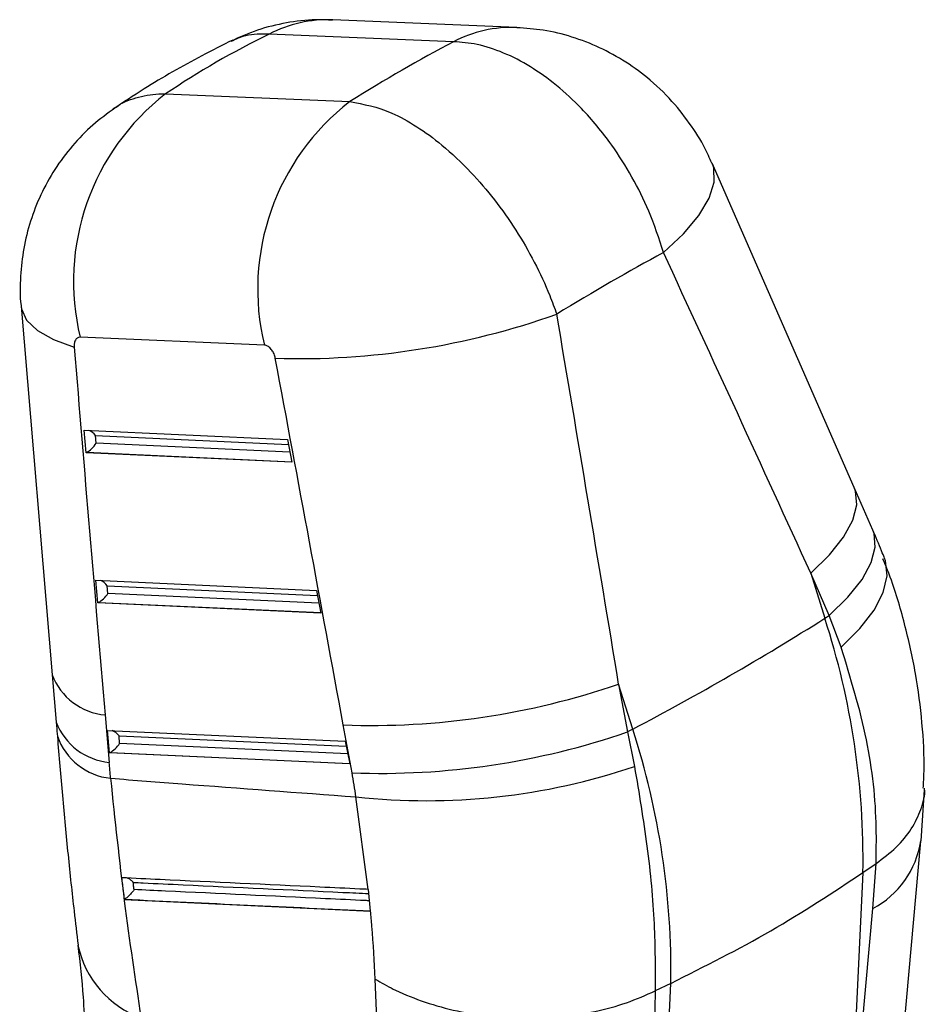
# Model space of a CAD drawing. Extents: x 11 to 368, y 17 to 293.
# Tile 24 of 24: x 333 to 368, y 220 to 258. Entities that reach past the tile are written whole.
import ezdxf

# ---------------------------------------------------------------- set-up
doc = ezdxf.new("R2010")
doc.units = 0
doc.layers.get('0').update_dxf_attribs({"linetype": 'CONTINUOUS'})

msp = doc.modelspace()

# ---------------------------------------------------------------- linework, layer by layer
at = {"color": 7, "linetype": 'CONTINUOUS'}
for p, q in [((352.3456, 257.9423), (345.1515, 258.2436)), ((349.8634, 257.3866), (342.6692, 257.6879)), ((338.6191, 255.3497), (345.8132, 255.0485)), ((365.5248, 239.9611), (359.9664, 252.6416)), ((332.9736, 247.052), (334.1851, 232.6526)), ((342.4774, 245.5344), (335.2832, 245.8357)), ((335.4406, 242.2092), (343.3821, 241.845)), ((335.5092, 241.3268), (335.4406, 242.2092)), ((335.909, 241.6949), (335.8857, 241.9939)), ((343.3821, 241.845), (343.5519, 240.9579)), ((343.5519, 240.9579), (335.5092, 241.3268)), ((366.2469, 238.3063), (365.5247, 239.9613)), ((363.8243, 236.621), (364.3725, 234.8557)), ((364.5465, 234.966), (363.8243, 236.621)), ((335.897, 236.3433), (344.511, 235.9481)), ((335.9656, 235.4609), (335.897, 236.3433)), ((336.3654, 235.8289), (336.3421, 236.1279)), ((344.511, 235.9481), (344.6808, 235.0611)), ((344.6808, 235.0611), (335.9656, 235.4609)), ((364.3725, 234.8557), (364.5465, 234.966)), ((365.0099, 233.7275), (364.5465, 234.966)), ((334.1852, 232.6522), (334.3443, 230.801)), ((356.8661, 230.5224), (356.318, 232.2877)), ((356.318, 232.2877), (356.6618, 230.4143)), ((336.2569, 231.0791), (336.4161, 229.2279)), ((336.3534, 230.4773), (345.6399, 230.0513)), ((336.422, 229.5949), (336.3534, 230.4773)), ((345.9023, 228.8162), (345.5585, 230.6896)), ((356.8661, 230.5224), (356.6618, 230.4143)), ((336.8218, 229.963), (336.7985, 230.2619)), ((356.6618, 230.4143), (356.9361, 229.0666)), ((345.6399, 230.0513), (345.8097, 229.1643)), ((345.8097, 229.1643), (336.422, 229.5949)), ((346.5373, 224.2625), (346.0566, 227.881)), ((368.1294, 226.162), (368.2656, 228.1508)), ((367.1378, 215.264), (368.1185, 226.1532)), ((365.8627, 224.9235), (366.374, 225.2778)), ((366.244, 223.5119), (366.3754, 225.2787)), ((366.3754, 225.2787), (366.374, 225.2778)), ((365.8627, 224.9235), (365.265, 212.6258)), ((346.5401, 224.2624), (346.5373, 224.2625)), ((346.6287, 223.4155), (346.5401, 224.2624)), ((337.0022, 223.8724), (337.011, 223.8774)), ((337.0022, 223.8724), (346.6241, 223.4157)), ((346.6241, 223.4157), (346.6287, 223.4155)), ((365.265, 212.6258), (366.244, 223.5119)), ((346.8945, 218.7929), (346.8095, 220.7606)), ((358.3564, 220.5902), (357.7471, 220.2976)), ((357.7587, 208.2924), (358.3564, 220.5902)), ((357.7456, 220.2969), (357.7174, 218.5896)), ((357.7471, 220.2976), (357.7456, 220.2969))]:
    msp.add_line(p, q, dxfattribs=at)
at = {"color": 8, "linetype": 'CONTINUOUS'}
for p, q in [((335.8857, 241.9939), (343.4197, 241.6483)), ((343.4773, 241.3477), (335.909, 241.6949)), ((335.5395, 241.3427), (343.5486, 240.9753)), ((336.3421, 236.1279), (344.5486, 235.7514)), ((335.9959, 235.4768), (344.6775, 235.0785)), ((344.6062, 235.4509), (336.3654, 235.8289)), ((336.7985, 230.2619), (345.6776, 229.8546)), ((345.7351, 229.5541), (336.8218, 229.963)), ((336.4523, 229.6108), (345.8064, 229.1817))]:
    msp.add_line(p, q, dxfattribs=at)
at = {"color": 8, "linetype": 'CONTINUOUS', "flags": 128}
for points in [[(358.0682, 249.1471), (358.8517, 249.8779), (359.454, 250.5942), (359.858, 251.2753), (360.0519, 251.9018), (360.0303, 252.4556), (359.9662, 252.6422)], [(332.9737, 247.0507), (332.9889, 246.9442), (333.1905, 246.5096), (333.6096, 246.1083), (334.2344, 245.7515), (335.0479, 245.4489)], [(363.8243, 236.621), (364.5515, 237.3331), (365.1024, 238.0284), (365.4619, 238.6878), (365.6204, 239.2934), (365.5735, 239.8287), (365.5245, 239.9618)], [(364.5465, 234.966), (365.2737, 235.6782), (365.8245, 236.3734), (366.1841, 237.0328), (366.3426, 237.6384), (366.2956, 238.1738), (366.2469, 238.3063)], [(365.0099, 233.7275), (365.744, 234.4536), (366.2965, 235.1736), (366.6521, 235.8676), (366.8012, 236.5167), (366.7395, 237.1029), (366.7032, 237.2079)]]:
    msp.add_lwpolyline(points, dxfattribs=at)
at = {"color": 8, "linetype": 'CONTINUOUS'}
for centre, radius, start, end in [((344.9621, 253.268), 4.9792, 87.82076, 117.41913), ((352.1563, 252.9665), 4.9794, 87.83475, 117.41852), ((336.4695, 233.5096), 2.4397, 200.55495, 265.0017), ((336.629, 231.6591), 2.4406, 200.5874, 264.99494), ((336.7278, 231.0705), 2.4794, 199.4687, 263.96986), ((364.5384, 226.7089), 3.6235, 298.07872, 351.29983), ((338.9619, 222.8614), 3.8457, 191.62064, 250.21)]:
    msp.add_arc(centre, radius, start, end, dxfattribs=at)
at = {"color": 7, "linetype": 'CONTINUOUS'}
for centre, radius, start, end in [((344.2801, 248.023), 9.2589, 127.69159, 193.6648), ((351.4742, 247.7218), 9.2589, 127.69163, 193.66478), ((343.8046, 275.1775), 30.1754, 268.29055, 289.54629), ((305.1646, 328.7498), 111.003, 297.759858, 302.234766), ((335.2941, 225.4148), 30.5726, 359.07938, 17.9872), ((346.65, 260.3612), 29.6916, 267.89339, 289.00283), ((327.7877, 221.0814), 30.5726, 359.07938, 17.9872), ((346.9937, 258.4881), 29.6919, 267.89349, 289.00277), ((348.8255, 252.9818), 25.2531, 263.7052, 288.73396)]:
    msp.add_arc(centre, radius, start, end, dxfattribs=at)
for centre, major_axis, ratio, start_param, end_param in [((386.3501, 199.853), (52.9953, -51.0862), 0.6607939, 2.9066439, 3.0007314), ((331.6814, 202.1423), (40.0719, 57.4486), 0.393206, 0.6511355, 0.7452229), ((331.6814, 202.1423), (47.3033, 50.3638), 0.286921, 0.7116016, 0.808425), ((311.6705, 266.5901), (-152.9676, 322.9321), 0.0969324, 4.5736672, 4.6125219), ((311.6705, 266.5901), (-65.8997, 372.9316), 0.1009431, 4.6024575, 4.6413123), ((368.1233, 261.7055), (-29.0113, 367.9), 0.0928737, 1.6076734, 1.6468133), ((305.6521, 264.3215), (-71.4596, 369.6216), 0.087629, 4.6043463, 4.6432011), ((335.66, 241.9088), (0.2742, -0.2656), 0.5933034, 1.2978712, 2.2412612), ((335.6833, 241.6098), (0.2722, 0.281), 0.3168004, 3.8703146, 5.3037284), ((335.7061, 241.3165), (0.2974, 0.0949), 0.2766012, 2.0749277, 2.2028878), ((336.1164, 236.0428), (0.2742, -0.2656), 0.5933034, 1.2978712, 2.2412612), ((336.1625, 235.4506), (0.2974, 0.0949), 0.2766012, 2.0749277, 2.2028878), ((336.1397, 235.7439), (0.2722, 0.281), 0.3168004, 3.8703146, 5.3037284), ((336.5728, 230.1769), (0.2742, -0.2656), 0.5933034, 1.2978712, 2.2412612), ((336.5961, 229.8779), (0.2722, 0.281), 0.3168004, 3.8703146, 5.3037284), ((336.6189, 229.5846), (0.2974, 0.0949), 0.2766012, 2.0749277, 2.2028878), ((297.2714, 240.9673), (-20.6438, 55.5096), 0.6053255, 4.2719417, 4.2831476), ((334.6902, 229.857), (-6.0855, 16.3635), 0.6053255, 4.3728784, 4.4288725)]:
    msp.add_ellipse(centre, major_axis=major_axis, ratio=ratio, start_param=start_param, end_param=end_param, dxfattribs=at)
for points, knots in [([(345.1414, 258.2243), (344.9219, 258.236), (344.3178, 258.2681), (343.3283, 258.1405), (342.2062, 257.8732), (341.5062, 257.562), (341.1617, 257.4088)], [0, 0, 0, 0, 0.1604129, 0.4415288, 0.7251143, 1, 1, 1, 1]), ([(359.953, 252.6368), (359.9123, 252.7393), (359.7281, 253.2027), (359.2563, 253.9835), (358.5094, 254.983), (357.6122, 255.8675), (356.6169, 256.6066), (355.5871, 257.1753), (354.5008, 257.5922), (353.4149, 257.8616), (352.6877, 257.911), (352.3453, 257.9343)], [0, 0, 0, 0, 0.0338322, 0.1531044, 0.2783018, 0.4163348, 0.5380252, 0.6580842, 0.7764509, 0.8947446, 1, 1, 1, 1]), ([(341.2441, 257.4519), (340.8384, 257.2495), (339.6516, 256.6573), (338.0845, 255.7563), (336.9619, 255.0127), (336.5578, 254.745)], [0, 0, 0, 0, 0.2494224, 0.7297856, 1, 1, 1, 1]), ([(358.0682, 249.1471), (357.8933, 249.6918), (357.5708, 250.6963), (356.8581, 252.1134), (355.9905, 253.4856), (354.9843, 254.6998), (353.8971, 255.7043), (352.8695, 256.4416), (351.8239, 256.9772), (350.806, 257.3148), (350.1705, 257.3632), (349.8634, 257.3866)], [0, 0, 0, 0, 0.1282929, 0.2365568, 0.3448207, 0.4835259, 0.5879897, 0.6924538, 0.7972376, 0.9020217, 1, 1, 1, 1]), ([(336.6376, 254.7913), (336.3441, 254.5794), (335.7411, 254.1441), (334.9565, 253.3305), (334.2713, 252.4142), (333.7263, 251.4239), (333.3221, 250.3842), (333.0553, 249.3154), (332.941, 248.2099), (332.9181, 247.4476), (332.9747, 247.0582), (332.9767, 247.045)], [0, 0, 0, 0, 0.1207076, 0.2479968, 0.3756415, 0.5020321, 0.6242485, 0.7474328, 0.8686114, 0.9955527, 1, 1, 1, 1]), ([(345.8132, 255.0485), (346.3497, 254.9468), (347.1904, 254.7876), (348.43, 254.0948), (349.4773, 253.3333), (350.5078, 252.3637), (351.4779, 251.2264), (352.316, 250.0397), (353.0424, 248.7773), (353.5638, 247.6646), (353.8111, 246.986), (353.9003, 246.741)], [0, 0, 0, 0, 0.18383, 0.2880447, 0.3922593, 0.5161065, 0.6224993, 0.7288924, 0.8345976, 0.9403029, 1, 1, 1, 1]), ([(335.2832, 245.8357), (335.2782, 245.8358), (335.2375, 245.8366), (335.166, 245.8141), (335.0988, 245.7406), (335.0554, 245.6348), (335.0426, 245.5363), (335.0469, 245.4653), (335.0479, 245.4489)], [0, 0, 0, 0, 0.0335155, 0.273766, 0.513956, 0.6736942, 0.9246636, 1, 1, 1, 1]), ([(342.9044, 245.0155), (342.9012, 245.0311), (342.8866, 245.1019), (342.8406, 245.2279), (342.7634, 245.3527), (342.6738, 245.4501), (342.5796, 245.5173), (342.51, 245.529), (342.4774, 245.5344)], [0, 0, 0, 0, 0.0604656, 0.2732476, 0.4861432, 0.6099259, 0.8169189, 1, 1, 1, 1]), ([(366.7004, 237.215), (366.6642, 237.3063), (366.5193, 237.6707), (366.3636, 238.034), (366.2469, 238.3063)], [0, 0, 0, 0, 0.2505233, 1, 1, 1, 1]), ([(368.2174, 228.2217), (368.2299, 228.4373), (368.279, 229.2799), (368.1874, 230.7771), (367.9452, 232.7068), (367.5045, 234.6492), (367.068, 236.1501), (366.7217, 236.9831), (366.6382, 237.1839)], [0, 0, 0, 0, 0.0722102, 0.2821773, 0.4956252, 0.7119948, 0.9305813, 1, 1, 1, 1]), ([(366.374, 225.2778), (366.3823, 225.7381), (366.4104, 227.3017), (366.1107, 230.1302), (365.3802, 232.5176), (365.0099, 233.7275)], [0, 0, 0, 0, 0.17064172, 0.57966159, 1, 1, 1, 1]), ([(334.3443, 230.801), (334.3483, 230.7541), (334.3644, 230.5668), (334.3793, 230.3799), (334.3904, 230.2397)], [0, 0, 0, 0, 0.250021, 1, 1, 1, 1]), ([(334.3907, 230.2431), (334.454, 229.467), (334.5825, 227.8915), (334.8039, 225.6142), (335.0103, 223.6636), (335.145, 222.525), (335.1968, 222.0865)], [0, 0, 0, 0, 0.2707349, 0.5495684, 0.8265169, 1, 1, 1, 1]), ([(356.9361, 229.0666), (357.1119, 228.0181), (357.4668, 225.9015), (357.7402, 222.9513), (357.7449, 221.1572), (357.7471, 220.2976)], [0, 0, 0, 0, 0.3383405, 0.6829904, 1, 1, 1, 1]), ([(336.4673, 228.6048), (337.4004, 228.5321), (340.5983, 228.283), (343.7936, 228.0476), (346.0566, 227.881)], [0, 0, 0, 0, 0.2917755, 1, 1, 1, 1]), ([(336.4673, 228.6048), (336.6372, 226.9849), (336.9797, 223.7204), (337.4319, 220.7428), (337.6598, 219.2428)], [0, 0, 0, 0, 0.49619995, 1, 1, 1, 1]), ([(366.3754, 225.2787), (366.6474, 225.4829), (367.1994, 225.8972), (367.7851, 226.6167), (368.1446, 227.3924), (368.2989, 227.9355), (368.2701, 228.216), (368.2695, 228.2212)], [0, 0, 0, 0, 0.2452528, 0.4976179, 0.7428708, 0.9952355, 1, 1, 1, 1]), ([(346.5373, 224.2625), (346.4288, 224.2676), (345.7997, 224.2972), (343.0885, 224.425), (339.9843, 224.5715), (337.4011, 224.6939), (336.8993, 224.7176)], [0, 0, 0, 0, 0.0337677, 0.1957685, 0.8437717, 1, 1, 1, 1]), ([(336.8993, 224.7176), (336.9196, 224.5434), (336.9525, 224.261), (336.9884, 223.9801), (337.0022, 223.8724)], [0, 0, 0, 0, 0.6168957, 1, 1, 1, 1]), ([(337.3523, 224.5365), (337.3516, 224.5374), (337.3215, 224.5745), (337.2541, 224.6425), (337.1705, 224.6858), (337.1302, 224.7067)], [0, 0, 0, 0, 0.0125213, 0.5242486, 1, 1, 1, 1]), ([(358.3564, 220.5902), (359.6843, 221.2582), (362.3503, 222.5994), (364.689, 224.1469), (365.8627, 224.9235)], [0, 0, 0, 0, 0.4980936, 1, 1, 1, 1]), ([(337.3862, 224.2556), (337.3826, 224.2852), (337.3711, 224.3788), (337.3599, 224.4725), (337.3523, 224.5365)], [0, 0, 0, 0, 0.31709186, 1, 1, 1, 1]), ([(337.3862, 224.2556), (337.3858, 224.2549), (337.3694, 224.2281), (337.3235, 224.162), (337.2387, 224.0624), (337.1458, 223.9741), (337.0716, 223.9142), (337.0312, 223.8897), (337.011, 223.8774)], [0, 0, 0, 0, 0.0057718, 0.2354236, 0.5483208, 0.7481985, 0.8736052, 1, 1, 1, 1]), ([(337.011, 223.8774), (338.6143, 223.8012), (341.8228, 223.6488), (345.0326, 223.497), (346.6384, 223.4211)], [0, 0, 0, 0, 0.4997045, 1, 1, 1, 1]), ([(346.8095, 220.7606), (346.7735, 221.4397), (346.7277, 222.3052), (346.6424, 223.219), (346.6241, 223.4157)], [0, 0, 0, 0, 0.7846745, 1, 1, 1, 1]), ([(335.1905, 222.0799), (335.2687, 221.397), (335.3983, 220.2648), (335.4429, 219.1972), (335.4606, 218.7735)], [0, 0, 0, 0, 0.6030674, 1, 1, 1, 1]), ([(346.8095, 220.7606), (346.8422, 220.7405), (347.0933, 220.586), (347.7088, 220.2551), (348.7411, 219.8375), (350.0066, 219.4898), (351.3451, 219.2775), (352.7164, 219.2016), (354.0831, 219.2693), (355.4038, 219.4757), (356.6522, 219.8104), (357.3811, 220.1347), (357.7456, 220.2969)], [0, 0, 0, 0, 0.0114822, 0.0880351, 0.202035, 0.3160347, 0.4300306, 0.5440263, 0.6580197, 0.7720131, 0.8860065, 1, 1, 1, 1])]:
    msp.add_open_spline(points, degree=3, knots=knots, dxfattribs=at)
at = {"color": 8, "linetype": 'CONTINUOUS'}
for points, knots in [([(342.6692, 257.6879), (342.3531, 257.689), (341.8114, 257.6909), (341.3569, 257.4808), (341.1676, 257.3934)], [0, 0, 0, 0, 0.5836965, 1, 1, 1, 1]), ([(336.639, 254.7896), (336.6558, 254.8044), (336.8843, 255.0062), (337.457, 255.2132), (338.1222, 255.3487), (338.5311, 255.3496), (338.6191, 255.3497)], [0, 0, 0, 0, 0.033256, 0.4517641, 0.8820808, 1, 1, 1, 1]), ([(337.3523, 224.5365), (337.4823, 224.5303), (338.1327, 224.4993), (340.8643, 224.3693), (343.8026, 224.2299), (346.2209, 224.1155), (346.5571, 224.0995)], [0, 0, 0, 0, 0.0424018, 0.2120094, 0.8904392, 1, 1, 1, 1]), ([(346.5866, 223.818), (346.532, 223.8206), (345.957, 223.8479), (343.3003, 223.9738), (340.288, 224.1171), (337.7967, 224.236), (337.3862, 224.2556)], [0, 0, 0, 0, 0.0177817, 0.1874501, 0.8661226, 1, 1, 1, 1])]:
    msp.add_open_spline(points, degree=3, knots=knots, dxfattribs=at)

doc.saveas('drawing.dxf')
